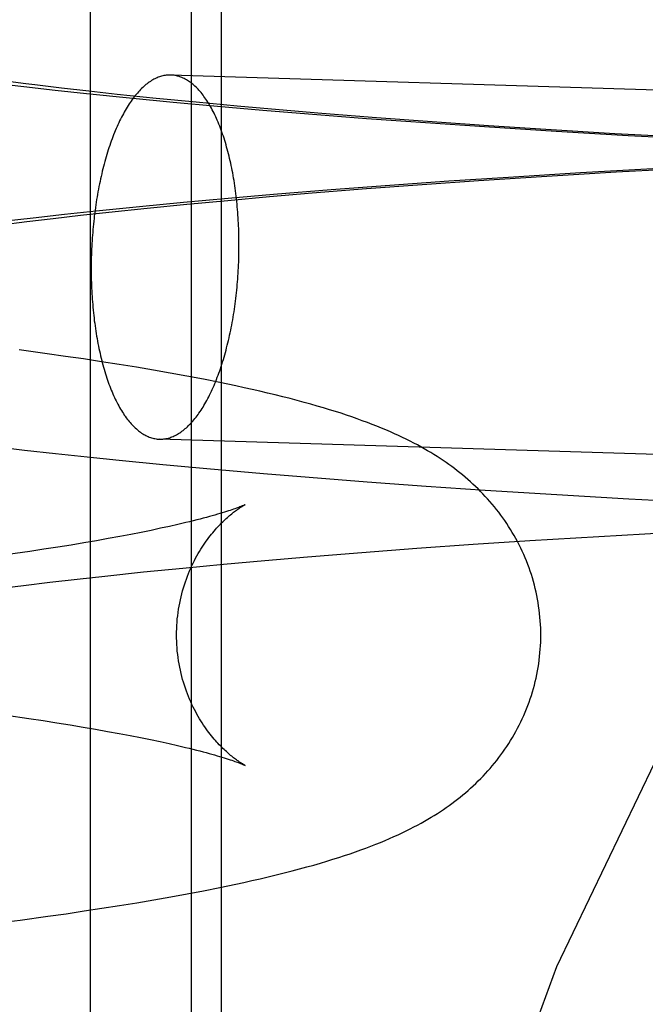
# Model space of a CAD drawing. Header units: inches. Extents: x 0 to 212, y 0 to 138.
# Tile 24 of 80: x 67.1412 to 67.2082, y 77.4896 to 77.595. Entities that reach past the tile are written whole.
import ezdxf

# ---------------------------------------------------------------- set-up
doc = ezdxf.new("R2010")
doc.units = ezdxf.units.IN
doc.header["$LTSCALE"] = 11.6875
doc.header["$MEASUREMENT"] = 0
doc.linetypes.add('HIDDEN', pattern=[0.2, 0.1, -0.1])
doc.layers.add('DEFAULT_2', color=8, linetype='HIDDEN')

msp = doc.modelspace()

# ---------------------------------------------------------------- linework, layer by layer
at = {"layer": 'DEFAULT_2', "color": 8, "linetype": 'HIDDEN'}
for p, q in [((67.14871, 77.59802), (67.14871, 77.44177)), ((67.15952, 77.59802), (67.15952, 77.44177)), ((67.16272, 77.59802), (67.16272, 77.44177)), ((67.36481, 77.58262), (67.15733, 77.58907)), ((67.14183, 77.58812), (67.13909, 77.58847)), ((67.14162, 77.58783), (67.14495, 77.58746)), ((67.14495, 77.58746), (67.14832, 77.58709)), ((67.14858, 77.58733), (67.14563, 77.58767)), ((67.14832, 77.58709), (67.15291, 77.58662)), ((67.15161, 77.587), (67.14858, 77.58733)), ((67.15577, 77.58657), (67.15161, 77.587)), ((67.15291, 77.58662), (67.15759, 77.58617)), ((67.16004, 77.58615), (67.15577, 77.58657)), ((67.15759, 77.58617), (67.16235, 77.58573)), ((67.16443, 77.58574), (67.16004, 77.58615)), ((67.16235, 77.58573), (67.16719, 77.58531)), ((67.16893, 77.58534), (67.16443, 77.58574)), ((67.16719, 77.58531), (67.17209, 77.58491)), ((67.17351, 77.58496), (67.16893, 77.58534)), ((67.17209, 77.58491), (67.17831, 77.58443)), ((67.17936, 77.5845), (67.17351, 77.58496)), ((67.17831, 77.58443), (67.1846, 77.58397)), ((67.18532, 77.58405), (67.17936, 77.5845)), ((67.1846, 77.58397), (67.19094, 77.58354)), ((67.19137, 77.58363), (67.18532, 77.58405)), ((67.19749, 77.58324), (67.19137, 77.58363)), ((67.19094, 77.58354), (67.19861, 77.58306)), ((67.20489, 77.58279), (67.19749, 77.58324)), ((67.19861, 77.58306), (67.20631, 77.58261)), ((67.21232, 77.58238), (67.20489, 77.58279)), ((67.20631, 77.58261), (67.214, 77.5822)), ((67.20122, 77.57858), (67.19352, 77.57811)), ((67.19762, 77.57825), (67.20503, 77.5787)), ((67.20895, 77.57901), (67.20122, 77.57858)), ((67.20503, 77.5787), (67.21247, 77.57911)), ((67.17831, 77.57691), (67.18425, 77.57735)), ((67.18713, 77.57769), (67.1808, 77.57724)), ((67.18425, 77.57735), (67.19029, 77.57777)), ((67.19352, 77.57811), (67.18713, 77.57769)), ((67.19029, 77.57777), (67.19762, 77.57825)), ((67.16835, 77.57627), (67.16349, 77.57585)), ((67.16791, 77.57605), (67.17248, 77.57644)), ((67.17453, 77.57677), (67.16835, 77.57627)), ((67.17248, 77.57644), (67.17831, 77.57691)), ((67.1808, 77.57724), (67.17453, 77.57677)), ((67.15869, 77.57542), (67.15398, 77.57496)), ((67.15481, 77.57481), (67.15907, 77.57524)), ((67.16349, 77.57585), (67.15869, 77.57542)), ((67.15907, 77.57524), (67.16344, 77.57565)), ((67.16344, 77.57565), (67.16791, 77.57605)), ((67.14595, 77.57413), (67.1426, 77.57376)), ((67.14935, 77.57449), (67.14595, 77.57413)), ((67.14768, 77.57405), (67.15069, 77.57438)), ((67.15398, 77.57496), (67.14935, 77.57449)), ((67.15069, 77.57438), (67.15481, 77.57481)), ((67.13916, 77.57302), (67.14192, 77.57337)), ((67.1426, 77.57376), (67.13931, 77.57338)), ((67.14192, 77.57337), (67.14476, 77.57371)), ((67.14476, 77.57371), (67.14768, 77.57405)), ((67.14411, 77.55923), (67.14112, 77.55963)), ((67.14607, 77.55895), (67.14411, 77.55923)), ((67.14801, 77.55867), (67.14607, 77.55895)), ((67.14992, 77.55838), (67.14801, 77.55867)), ((67.1518, 77.55808), (67.14992, 77.55838)), ((67.15365, 77.55778), (67.1518, 77.55808)), ((67.15548, 77.55747), (67.15365, 77.55778)), ((67.15729, 77.55715), (67.15548, 77.55747)), ((67.15907, 77.55683), (67.15729, 77.55715)), ((67.16083, 77.55649), (67.15907, 77.55683)), ((67.3636, 77.54364), (67.15612, 77.55009)), ((67.1384, 77.54931), (67.14167, 77.54892)), ((67.14167, 77.54892), (67.14499, 77.54855)), ((67.14499, 77.54855), (67.14837, 77.54819)), ((67.14837, 77.54819), (67.15181, 77.54783)), ((67.15181, 77.54783), (67.15647, 77.54737)), ((67.15647, 77.54737), (67.16121, 77.54693)), ((67.16725, 77.5464), (67.17216, 77.546)), ((67.17216, 77.546), (67.17837, 77.54552)), ((67.17837, 77.54552), (67.18467, 77.54506)), ((67.18467, 77.54506), (67.19102, 77.54463)), ((67.19102, 77.54463), (67.19869, 77.54415)), ((67.19869, 77.54415), (67.20639, 77.5437)), ((67.20639, 77.5437), (67.21408, 77.5433)), ((67.15625, 77.54054), (67.15524, 77.54032)), ((67.15721, 77.54075), (67.15625, 77.54054)), ((67.15811, 77.54095), (67.15721, 77.54075)), ((67.15896, 77.54115), (67.15811, 77.54095)), ((67.15065, 77.53944), (67.14937, 77.53921)), ((67.15187, 77.53966), (67.15065, 77.53944)), ((67.15305, 77.53988), (67.15187, 77.53966)), ((67.15417, 77.5401), (67.15305, 77.53988)), ((67.15524, 77.54032), (67.15417, 77.5401)), ((67.1958, 77.53923), (67.20317, 77.53968)), ((67.20317, 77.53968), (67.21059, 77.5401)), ((67.14376, 77.53829), (67.14224, 77.53806)), ((67.14523, 77.53852), (67.14376, 77.53829)), ((67.14666, 77.53875), (67.14523, 77.53852)), ((67.14804, 77.53898), (67.14666, 77.53875)), ((67.14937, 77.53921), (67.14804, 77.53898)), ((67.17778, 77.53796), (67.1837, 77.53841)), ((67.1837, 77.53841), (67.18971, 77.53883)), ((67.18971, 77.53883), (67.1958, 77.53923)), ((67.14224, 77.53806), (67.13988, 77.53772)), ((67.16742, 77.5371), (67.17197, 77.53749)), ((67.17197, 77.53749), (67.17778, 77.53796)), ((67.1544, 77.53587), (67.15863, 77.53629)), ((67.15863, 77.53629), (67.16297, 77.5367)), ((67.16297, 77.5367), (67.16742, 77.5371)), ((67.1444, 77.53476), (67.1473, 77.5351)), ((67.1473, 77.5351), (67.15029, 77.53543)), ((67.15029, 77.53543), (67.1544, 77.53587)), ((67.13884, 77.53408), (67.14157, 77.53442)), ((67.14157, 77.53442), (67.1444, 77.53476)), ((67.13976, 77.52052), (67.14213, 77.52018)), ((67.14213, 77.52018), (67.14366, 77.51995)), ((67.14366, 77.51995), (67.14513, 77.51972)), ((67.14513, 77.51972), (67.14656, 77.51949)), ((67.14656, 77.51949), (67.14795, 77.51926)), ((67.14795, 77.51926), (67.14928, 77.51903)), ((67.14928, 77.51903), (67.15057, 77.5188)), ((67.15057, 77.5188), (67.1518, 77.51858)), ((67.1518, 77.51858), (67.15298, 77.51835)), ((67.15298, 77.51835), (67.1541, 77.51813)), ((67.1541, 77.51813), (67.15518, 77.51792)), ((67.15518, 77.51792), (67.15619, 77.5177)), ((67.15619, 77.5177), (67.15716, 77.51749)), ((67.15716, 77.51749), (67.15806, 77.51729)), ((67.15733, 77.50108), (67.1591, 77.5014)), ((67.1591, 77.5014), (67.16085, 77.50174)), ((67.16085, 77.50174), (67.16258, 77.50208)), ((67.15184, 77.50015), (67.1537, 77.50045)), ((67.1537, 77.50045), (67.15552, 77.50076)), ((67.15552, 77.50076), (67.15733, 77.50108)), ((67.14418, 77.49901), (67.14614, 77.49928)), ((67.14614, 77.49928), (67.14807, 77.49957)), ((67.14807, 77.49957), (67.14997, 77.49986)), ((67.14997, 77.49986), (67.15184, 77.50015)), ((67.13815, 77.49821), (67.1412, 77.4986)), ((67.1412, 77.4986), (67.14418, 77.49901))]:
    msp.add_line(p, q, dxfattribs=at)
for points in [[(67.15733, 77.58907), (67.15722, 77.58907), (67.15709, 77.58907), (67.15697, 77.58906), (67.15685, 77.58905), (67.15673, 77.58903), (67.15661, 77.58901), (67.15649, 77.58898), (67.15636, 77.58895), (67.15624, 77.58892), (67.15612, 77.58888), (67.156, 77.58883), (67.15588, 77.58878), (67.15576, 77.58873), (67.15564, 77.58867), (67.15552, 77.58861), (67.1554, 77.58854), (67.15528, 77.58847), (67.15516, 77.58839), (67.15504, 77.58831), (67.15492, 77.58823), (67.1548, 77.58814), (67.15468, 77.58804), (67.15456, 77.58795), (67.15445, 77.58784), (67.15433, 77.58774), (67.15421, 77.58763), (67.1541, 77.58751), (67.15399, 77.58739), (67.15387, 77.58727), (67.15376, 77.58714), (67.15365, 77.58701), (67.15353, 77.58687), (67.15342, 77.58673), (67.15331, 77.58658), (67.1532, 77.58644), (67.15309, 77.58628), (67.15299, 77.58613), (67.15288, 77.58597), (67.15277, 77.5858), (67.15267, 77.58563), (67.15256, 77.58546), (67.15246, 77.58528), (67.15236, 77.5851), (67.15226, 77.58492), (67.15216, 77.58473), (67.15206, 77.58454), (67.15196, 77.58435), (67.15186, 77.58415), (67.15177, 77.58395), (67.15167, 77.58375), (67.15158, 77.58354), (67.15149, 77.58333), (67.1514, 77.58311), (67.15131, 77.5829), (67.15122, 77.58268), (67.15113, 77.58245), (67.15105, 77.58222), (67.15097, 77.58199), (67.15088, 77.58176), (67.1508, 77.58153), (67.15072, 77.58129), (67.15064, 77.58105), (67.15057, 77.5808), (67.15049, 77.58055), (67.15042, 77.58031), (67.15034, 77.58005), (67.15027, 77.5798), (67.1502, 77.57954), (67.15013, 77.57928), (67.15007, 77.57902), (67.15, 77.57876), (67.14994, 77.57849), (67.14988, 77.57822), (67.14982, 77.57795), (67.14976, 77.57768), (67.1497, 77.57741), (67.14965, 77.57713), (67.14959, 77.57685), (67.14954, 77.57658), (67.14949, 77.57629), (67.14944, 77.57601), (67.1494, 77.57573), (67.14935, 77.57544), (67.14931, 77.57516), (67.14927, 77.57487), (67.14923, 77.57458), (67.14919, 77.57429), (67.14915, 77.57399), (67.14912, 77.5737), (67.14909, 77.57341), (67.14906, 77.57311), (67.14903, 77.57282), (67.149, 77.57252), (67.14898, 77.57222), (67.14895, 77.57193), (67.14893, 77.57163), (67.14891, 77.57133), (67.14889, 77.57103), (67.14888, 77.57073), (67.14886, 77.57043), (67.14885, 77.57013), (67.14884, 77.56983), (67.14883, 77.56953), (67.14883, 77.56923), (67.14882, 77.56893), (67.14882, 77.56863), (67.14882, 77.56833)], [(67.16464, 77.57083), (67.16464, 77.57113), (67.16464, 77.57142), (67.16463, 77.57172), (67.16463, 77.57202), (67.16462, 77.57232), (67.16461, 77.57262), (67.1646, 77.57291), (67.16458, 77.57321), (67.16457, 77.5735), (67.16455, 77.57379), (67.16453, 77.57409), (67.16451, 77.57438), (67.16448, 77.57467), (67.16446, 77.57496), (67.16443, 77.57525), (67.1644, 77.57553), (67.16437, 77.57582), (67.16434, 77.5761), (67.16431, 77.57638), (67.16427, 77.57666), (67.16423, 77.57694), (67.16419, 77.57722), (67.16415, 77.5775), (67.16411, 77.57777), (67.16406, 77.57804), (67.16402, 77.57831), (67.16397, 77.57858), (67.16392, 77.57884), (67.16387, 77.5791), (67.16381, 77.57937), (67.16376, 77.57962), (67.1637, 77.57988), (67.16364, 77.58013), (67.16358, 77.58038), (67.16352, 77.58063), (67.16346, 77.58088), (67.16339, 77.58112), (67.16332, 77.58136), (67.16326, 77.5816), (67.16319, 77.58184), (67.16312, 77.58207), (67.16304, 77.5823), (67.16297, 77.58252), (67.16289, 77.58275), (67.16282, 77.58296), (67.16274, 77.58318), (67.16266, 77.58339), (67.16258, 77.58361), (67.16249, 77.58381), (67.16241, 77.58402), (67.16232, 77.58422), (67.16224, 77.58441), (67.16215, 77.5846), (67.16206, 77.58479), (67.16197, 77.58498), (67.16188, 77.58516), (67.16178, 77.58534), (67.16169, 77.58552), (67.16159, 77.58569), (67.1615, 77.58585), (67.1614, 77.58602), (67.1613, 77.58618), (67.1612, 77.58633), (67.1611, 77.58648), (67.161, 77.58663), (67.16089, 77.58677), (67.16079, 77.58691), (67.16069, 77.58705), (67.16058, 77.58718), (67.16047, 77.58731), (67.16036, 77.58743), (67.16026, 77.58755), (67.16015, 77.58766), (67.16004, 77.58777), (67.15993, 77.58788), (67.15981, 77.58798), (67.1597, 77.58808), (67.15959, 77.58817), (67.15947, 77.58826), (67.15936, 77.58834), (67.15924, 77.58842), (67.15913, 77.58849), (67.15901, 77.58856), (67.15889, 77.58863), (67.15878, 77.58869), (67.15866, 77.58875), (67.15854, 77.5888), (67.15842, 77.58885), (67.1583, 77.58889), (67.15818, 77.58893), (67.15806, 77.58896), (67.15794, 77.58899), (67.15782, 77.58902), (67.1577, 77.58904), (67.15758, 77.58905), (67.15746, 77.58906), (67.15733, 77.58907)], [(67.13729, 77.58835), (67.13836, 77.58822), (67.14162, 77.58783)], [(67.14563, 77.58767), (67.14277, 77.58801), (67.14183, 77.58812)], [(67.15612, 77.55009), (67.15624, 77.55009), (67.15636, 77.55009), (67.15649, 77.5501), (67.15661, 77.55011), (67.15673, 77.55013), (67.15685, 77.55015), (67.15697, 77.55017), (67.15709, 77.5502), (67.15722, 77.55024), (67.15734, 77.55028), (67.15746, 77.55032), (67.15758, 77.55037), (67.1577, 77.55043), (67.15782, 77.55049), (67.15794, 77.55055), (67.15806, 77.55061), (67.15818, 77.55069), (67.1583, 77.55076), (67.15842, 77.55084), (67.15854, 77.55093), (67.15866, 77.55102), (67.15878, 77.55111), (67.15889, 77.55121), (67.15901, 77.55131), (67.15913, 77.55142), (67.15924, 77.55153), (67.15936, 77.55165), (67.15947, 77.55177), (67.15959, 77.55189), (67.1597, 77.55202), (67.15981, 77.55215), (67.15993, 77.55229), (67.16004, 77.55243), (67.16015, 77.55257), (67.16026, 77.55272), (67.16036, 77.55287), (67.16047, 77.55303), (67.16058, 77.55319), (67.16069, 77.55336), (67.16079, 77.55352), (67.16089, 77.5537), (67.161, 77.55387), (67.1611, 77.55405), (67.1612, 77.55424), (67.1613, 77.55442), (67.1614, 77.55461), (67.1615, 77.55481), (67.16159, 77.555), (67.16169, 77.55521), (67.16178, 77.55541), (67.16188, 77.55562), (67.16197, 77.55583), (67.16206, 77.55604), (67.16215, 77.55626), (67.16224, 77.55648), (67.16232, 77.55671), (67.16241, 77.55693), (67.16249, 77.55716), (67.16258, 77.5574), (67.16266, 77.55763), (67.16274, 77.55787), (67.16282, 77.55811), (67.16289, 77.55836), (67.16297, 77.5586), (67.16304, 77.55885), (67.16312, 77.5591), (67.16319, 77.55936), (67.16326, 77.55961), (67.16332, 77.55987), (67.16339, 77.56013), (67.16346, 77.5604), (67.16352, 77.56066), (67.16358, 77.56093), (67.16364, 77.5612), (67.1637, 77.56147), (67.16376, 77.56175), (67.16381, 77.56202), (67.16387, 77.5623), (67.16392, 77.56258), (67.16397, 77.56286), (67.16402, 77.56314), (67.16406, 77.56343), (67.16411, 77.56371), (67.16415, 77.564), (67.16419, 77.56429), (67.16423, 77.56458), (67.16427, 77.56487), (67.16431, 77.56516), (67.16434, 77.56545), (67.16437, 77.56575), (67.1644, 77.56604), (67.16443, 77.56634), (67.16446, 77.56664), (67.16448, 77.56693), (67.16451, 77.56723), (67.16453, 77.56753), (67.16455, 77.56783), (67.16457, 77.56813), (67.16458, 77.56843), (67.1646, 77.56873), (67.16461, 77.56903), (67.16462, 77.56933), (67.16463, 77.56963), (67.16463, 77.56993), (67.16464, 77.57023), (67.16464, 77.57053), (67.16464, 77.57083)], [(67.14882, 77.56833), (67.14882, 77.56803), (67.14882, 77.56773), (67.14883, 77.56743), (67.14883, 77.56714), (67.14884, 77.56684), (67.14885, 77.56654), (67.14886, 77.56625), (67.14888, 77.56595), (67.14889, 77.56566), (67.14891, 77.56536), (67.14893, 77.56507), (67.14895, 77.56478), (67.14898, 77.56449), (67.149, 77.5642), (67.14903, 77.56391), (67.14906, 77.56362), (67.14909, 77.56334), (67.14912, 77.56306), (67.14915, 77.56277), (67.14919, 77.56249), (67.14923, 77.56221), (67.14927, 77.56194), (67.14931, 77.56166), (67.14935, 77.56139), (67.1494, 77.56112), (67.14944, 77.56085), (67.14949, 77.56058), (67.14954, 77.56031), (67.14959, 77.56005), (67.14965, 77.55979), (67.1497, 77.55953), (67.14976, 77.55928), (67.14982, 77.55902), (67.14988, 77.55877), (67.14994, 77.55852), (67.15, 77.55828), (67.15007, 77.55803), (67.15013, 77.55779), (67.1502, 77.55756), (67.15027, 77.55732), (67.15034, 77.55709), (67.15042, 77.55686), (67.15049, 77.55663), (67.15057, 77.55641), (67.15064, 77.55619), (67.15072, 77.55598), (67.1508, 77.55576), (67.15088, 77.55555), (67.15097, 77.55534), (67.15105, 77.55514), (67.15113, 77.55494), (67.15122, 77.55475), (67.15131, 77.55455), (67.1514, 77.55436), (67.15149, 77.55418), (67.15158, 77.55399), (67.15167, 77.55382), (67.15177, 77.55364), (67.15186, 77.55347), (67.15196, 77.5533), (67.15206, 77.55314), (67.15216, 77.55298), (67.15226, 77.55283), (67.15236, 77.55267), (67.15246, 77.55253), (67.15256, 77.55238), (67.15267, 77.55224), (67.15277, 77.55211), (67.15288, 77.55198), (67.15299, 77.55185), (67.15309, 77.55173), (67.1532, 77.55161), (67.15331, 77.5515), (67.15342, 77.55139), (67.15353, 77.55128), (67.15365, 77.55118), (67.15376, 77.55108), (67.15387, 77.55099), (67.15399, 77.5509), (67.1541, 77.55082), (67.15421, 77.55074), (67.15433, 77.55066), (67.15445, 77.55059), (67.15456, 77.55053), (67.15468, 77.55047), (67.1548, 77.55041), (67.15492, 77.55036), (67.15504, 77.55031), (67.15516, 77.55027), (67.15528, 77.55023), (67.1554, 77.55019), (67.15552, 77.55017), (67.15564, 77.55014), (67.15576, 77.55012), (67.15588, 77.5501), (67.156, 77.55009), (67.15612, 77.55009)], [(67.19696, 77.52911), (67.19696, 77.52947), (67.19695, 77.52986), (67.19693, 77.53025), (67.1969, 77.53064), (67.19687, 77.53103), (67.19683, 77.53142), (67.19679, 77.5318), (67.19673, 77.53219), (67.19667, 77.53258), (67.19661, 77.53296), (67.19653, 77.53334), (67.19645, 77.53372), (67.19637, 77.5341), (67.19627, 77.53447), (67.19617, 77.53485), (67.19606, 77.53522), (67.19595, 77.53559), (67.19583, 77.53595), (67.1957, 77.53632), (67.19557, 77.53668), (67.19543, 77.53704), (67.19528, 77.53739), (67.19513, 77.53774), (67.19497, 77.53809), (67.19481, 77.53843), (67.19464, 77.53878), (67.19447, 77.53911), (67.19429, 77.53945), (67.1941, 77.53977), (67.19391, 77.5401), (67.19372, 77.54042), (67.19352, 77.54074), (67.19331, 77.54105), (67.19311, 77.54136), (67.19289, 77.54166), (67.19267, 77.54196), (67.19245, 77.54226), (67.19222, 77.54255), (67.19199, 77.54284), (67.19175, 77.54313), (67.19151, 77.54341), (67.19127, 77.54369), (67.19102, 77.54396), (67.19076, 77.54423), (67.1905, 77.54449), (67.19024, 77.54476), (67.18998, 77.54502), (67.1897, 77.54527), (67.18943, 77.54552), (67.18915, 77.54577), (67.18887, 77.54601), (67.18859, 77.54625), (67.1883, 77.54648), (67.18801, 77.54671), (67.18772, 77.54693), (67.18742, 77.54715), (67.18712, 77.54737), (67.18681, 77.54759), (67.1865, 77.5478), (67.18618, 77.54801), (67.18586, 77.54822), (67.18552, 77.54843), (67.18518, 77.54864), (67.18484, 77.54885), (67.18448, 77.54905), (67.18411, 77.54926), (67.18374, 77.54946), (67.18336, 77.54967), (67.18297, 77.54987), (67.18256, 77.55007), (67.18215, 77.55027), (67.18173, 77.55047), (67.18129, 77.55067), (67.18085, 77.55087), (67.18038, 77.55107), (67.17991, 77.55127), (67.17942, 77.55146), (67.17891, 77.55166), (67.17839, 77.55186), (67.17785, 77.55206), (67.1773, 77.55226), (67.17674, 77.55246), (67.17617, 77.55265), (67.17558, 77.55285), (67.17497, 77.55304), (67.17434, 77.55323), (67.17369, 77.55343), (67.17303, 77.55363), (67.17234, 77.55382), (67.17162, 77.55402), (67.17088, 77.55422), (67.17012, 77.55442), (67.16933, 77.55462), (67.16853, 77.55482), (67.16771, 77.55502), (67.16688, 77.55521), (67.16604, 77.5554), (67.16518, 77.55559), (67.16432, 77.55578), (67.16346, 77.55596), (67.16258, 77.55614), (67.16083, 77.55649)], [(67.16121, 77.54693), (67.16241, 77.54682), (67.16725, 77.5464)], [(67.15796, 77.52911), (67.15796, 77.52944), (67.15797, 77.52979), (67.15799, 77.53014), (67.15801, 77.53049), (67.15804, 77.53084), (67.15808, 77.53118), (67.15813, 77.53153), (67.15818, 77.53187), (67.15823, 77.53221), (67.1583, 77.53254), (67.15837, 77.53288), (67.15844, 77.53321), (67.15852, 77.53353), (67.15861, 77.53386), (67.1587, 77.53418), (67.1588, 77.53449), (67.1589, 77.5348), (67.15901, 77.53511), (67.15912, 77.53541), (67.15924, 77.5357), (67.15936, 77.53599), (67.15948, 77.53627), (67.15961, 77.53655), (67.15974, 77.53682), (67.15987, 77.53708), (67.16, 77.53734), (67.16014, 77.53759), (67.16028, 77.53783), (67.16042, 77.53807), (67.16056, 77.5383), (67.1607, 77.53852), (67.16084, 77.53874), (67.16099, 77.53895), (67.16113, 77.53915), (67.16127, 77.53935), (67.16141, 77.53954), (67.16156, 77.53972), (67.1617, 77.5399), (67.16184, 77.54007), (67.16198, 77.54024), (67.16212, 77.5404), (67.16225, 77.54056), (67.16239, 77.5407), (67.16252, 77.54084), (67.16265, 77.54098), (67.16278, 77.54111), (67.16291, 77.54124), (67.16304, 77.54136), (67.16316, 77.54148), (67.16328, 77.54159), (67.1634, 77.5417), (67.16352, 77.5418), (67.16363, 77.5419), (67.16375, 77.54199), (67.16386, 77.54208), (67.16396, 77.54217), (67.16407, 77.54225), (67.16417, 77.54233), (67.16426, 77.5424), (67.16436, 77.54247), (67.16445, 77.54253), (67.16453, 77.54259), (67.16462, 77.54265), (67.1647, 77.5427), (67.16477, 77.54275), (67.16484, 77.5428), (67.16491, 77.54284), (67.16497, 77.54288), (67.16503, 77.54292), (67.16509, 77.54295), (67.16513, 77.54297), (67.16518, 77.543), (67.16521, 77.54302), (67.16524, 77.54304), (67.16527, 77.54305), (67.16529, 77.54306), (67.1653, 77.54307), (67.1653, 77.54307)], [(67.1653, 77.54307), (67.16529, 77.54306), (67.16528, 77.54306), (67.16525, 77.54304), (67.16522, 77.54303), (67.16518, 77.54301), (67.16513, 77.54299), (67.16507, 77.54296), (67.165, 77.54293), (67.16492, 77.5429), (67.16483, 77.54287), (67.16473, 77.54283), (67.16461, 77.54278), (67.16449, 77.54274), (67.16436, 77.54269), (67.16421, 77.54264), (67.16405, 77.54258), (67.16388, 77.54253), (67.1637, 77.54246), (67.16351, 77.5424), (67.1633, 77.54233), (67.16308, 77.54226), (67.16285, 77.54219), (67.1626, 77.54212), (67.16234, 77.54204), (67.16206, 77.54196), (67.16177, 77.54188), (67.16147, 77.54179), (67.16115, 77.54171), (67.16082, 77.54162), (67.16048, 77.54153), (67.16012, 77.54144), (67.15974, 77.54134), (67.15936, 77.54125), (67.15896, 77.54115)], [(67.1653, 77.51516), (67.1653, 77.51516), (67.16531, 77.51516), (67.1653, 77.51516), (67.16529, 77.51516), (67.16527, 77.51517), (67.16525, 77.51519), (67.16521, 77.5152), (67.16518, 77.51522), (67.16514, 77.51525), (67.16509, 77.51528), (67.16504, 77.51531), (67.16498, 77.51534), (67.16492, 77.51538), (67.16485, 77.51542), (67.16478, 77.51547), (67.1647, 77.51552), (67.16462, 77.51557), (67.16454, 77.51563), (67.16445, 77.51569), (67.16436, 77.51575), (67.16427, 77.51582), (67.16417, 77.51589), (67.16407, 77.51597), (67.16397, 77.51605), (67.16386, 77.51614), (67.16375, 77.51623), (67.16364, 77.51632), (67.16353, 77.51642), (67.16341, 77.51652), (67.16329, 77.51663), (67.16317, 77.51674), (67.16304, 77.51686), (67.16291, 77.51698), (67.16279, 77.51711), (67.16266, 77.51724), (67.16253, 77.51737), (67.16239, 77.51752), (67.16226, 77.51766), (67.16212, 77.51782), (67.16198, 77.51798), (67.16184, 77.51814), (67.1617, 77.51832), (67.16156, 77.51849), (67.16142, 77.51868), (67.16128, 77.51887), (67.16113, 77.51907), (67.16099, 77.51927), (67.16085, 77.51948), (67.16071, 77.5197), (67.16056, 77.51992), (67.16042, 77.52015), (67.16028, 77.52039), (67.16014, 77.52063), (67.16001, 77.52088), (67.15987, 77.52114), (67.15974, 77.5214), (67.15961, 77.52167), (67.15948, 77.52195), (67.15936, 77.52223), (67.15924, 77.52252), (67.15912, 77.52281), (67.15901, 77.52311), (67.1589, 77.52342), (67.1588, 77.52373), (67.1587, 77.52405), (67.15861, 77.52436), (67.15852, 77.52469), (67.15844, 77.52501), (67.15837, 77.52535), (67.1583, 77.52568), (67.15823, 77.52602), (67.15818, 77.52636), (67.15813, 77.5267), (67.15808, 77.52704), (67.15804, 77.52739), (67.15801, 77.52774), (67.15799, 77.52809), (67.15797, 77.52844), (67.15796, 77.52879), (67.15796, 77.52911)], [(67.16258, 77.50208), (67.16344, 77.50226), (67.1643, 77.50244), (67.16516, 77.50263), (67.16603, 77.50282), (67.1669, 77.50302), (67.16777, 77.50322), (67.16864, 77.50343), (67.16949, 77.50365), (67.17032, 77.50386), (67.17113, 77.50407), (67.1719, 77.50428), (67.17265, 77.50449), (67.17336, 77.5047), (67.17405, 77.5049), (67.1747, 77.5051), (67.17534, 77.5053), (67.17595, 77.5055), (67.17654, 77.5057), (67.17712, 77.5059), (67.17768, 77.5061), (67.17823, 77.5063), (67.17876, 77.5065), (67.17928, 77.50671), (67.17979, 77.50691), (67.18028, 77.50712), (67.18076, 77.50732), (67.18123, 77.50753), (67.18169, 77.50774), (67.18213, 77.50794), (67.18256, 77.50815), (67.18297, 77.50836), (67.18337, 77.50857), (67.18376, 77.50877), (67.18414, 77.50898), (67.18451, 77.50919), (67.18487, 77.5094), (67.18522, 77.5096), (67.18556, 77.50981), (67.18589, 77.51002), (67.18622, 77.51023), (67.18653, 77.51045), (67.18684, 77.51066), (67.18715, 77.51088), (67.18745, 77.51109), (67.18774, 77.51131), (67.18804, 77.51154), (67.18832, 77.51177), (67.18861, 77.512), (67.18889, 77.51223), (67.18917, 77.51248), (67.18945, 77.51272), (67.18973, 77.51298), (67.19, 77.51323), (67.19027, 77.51349), (67.19053, 77.51375), (67.19079, 77.51402), (67.19104, 77.51429), (67.19129, 77.51456), (67.19153, 77.51484), (67.19177, 77.51512), (67.19201, 77.51541), (67.19224, 77.51569), (67.19247, 77.51599), (67.19269, 77.51628), (67.19291, 77.51658), (67.19312, 77.51689), (67.19333, 77.51719), (67.19353, 77.51751), (67.19373, 77.51782), (67.19392, 77.51814), (67.19411, 77.51847), (67.1943, 77.5188), (67.19448, 77.51913), (67.19465, 77.51947), (67.19482, 77.51981), (67.19498, 77.52015), (67.19514, 77.5205), (67.19529, 77.52085), (67.19543, 77.5212), (67.19557, 77.52156), (67.19571, 77.52192), (67.19583, 77.52228), (67.19595, 77.52265), (67.19607, 77.52302), (67.19617, 77.52339), (67.19627, 77.52376), (67.19637, 77.52413), (67.19645, 77.52451), (67.19653, 77.52489), (67.19661, 77.52527), (67.19668, 77.52565), (67.19674, 77.52604), (67.19679, 77.52642), (67.19683, 77.52681), (67.19687, 77.5272), (67.1969, 77.52759), (67.19693, 77.52797), (67.19695, 77.52836), (67.19696, 77.52875), (67.19696, 77.52911)], [(67.15806, 77.51729), (67.15891, 77.51709), (67.15931, 77.51699), (67.1597, 77.51689), (67.16008, 77.5168), (67.16044, 77.51671), (67.16079, 77.51661), (67.16112, 77.51653), (67.16144, 77.51644), (67.16174, 77.51635), (67.16203, 77.51627), (67.16231, 77.51619), (67.16257, 77.51611), (67.16282, 77.51604), (67.16306, 77.51597), (67.16328, 77.5159), (67.16349, 77.51583), (67.16369, 77.51577), (67.16387, 77.5157), (67.16404, 77.51565), (67.1642, 77.51559), (67.16434, 77.51554), (67.16448, 77.51549), (67.1653, 77.51516)]]:
    msp.add_lwpolyline(points, dxfattribs=at)
msp.add_arc((67.42898, 77.39627), 0.25, 90, 270, dxfattribs=at)

doc.saveas('drawing.dxf')
